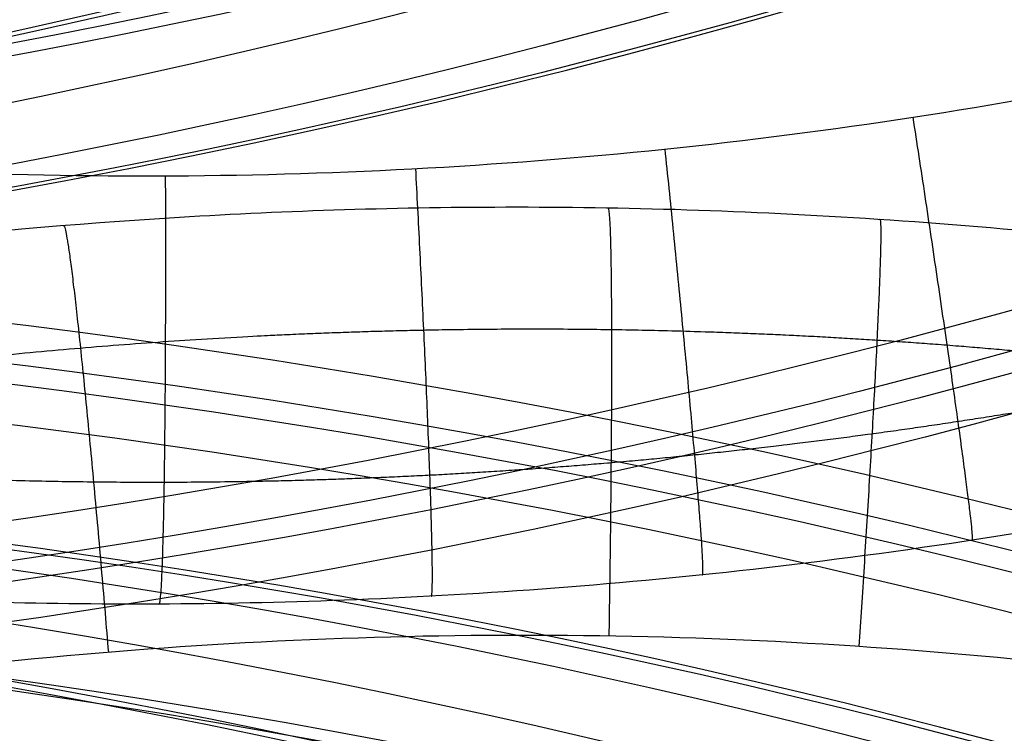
# Model space of a CAD drawing. Header units: millimetres. Extents: x -100 to 126, y -123 to 124.
# Tile 28 of 133: x -22.48 to -15.83, y -1.52 to 3.31. Entities that reach past the tile are written whole.
import ezdxf

# ---------------------------------------------------------------- set-up
doc = ezdxf.new("R2010")
doc.units = ezdxf.units.MM
doc.layers.add('Window garden_table', color=18, linetype='Continuous', true_color=0x000000)

msp = doc.modelspace()

# ---------------------------------------------------------------- linework, layer by layer
at = {"layer": 'Window garden_table', "extrusion": (0.09536166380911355, -0.1744338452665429, -0.9800402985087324)}
msp.add_circle((-1.574126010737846, -30.75175541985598, -191.3559656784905), 58.0726845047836, dxfattribs=at)
at = {"layer": 'Window garden_table', "extrusion": (0.09536166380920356, -0.1744338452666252, -0.9800402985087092)}
msp.add_circle((-1.574126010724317, -30.75175541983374, -193.8559656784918), 55.57268450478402, dxfattribs=at)
at = {"layer": 'Window garden_table', "extrusion": (0.09536166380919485, -0.1744338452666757, -0.980040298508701)}
msp.add_circle((-1.574126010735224, -30.75175541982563, -178.8287876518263), 56.11893305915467, dxfattribs=at)
at = {"layer": 'Window garden_table', "extrusion": (-0.09536166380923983, 0.1744338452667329, 0.9800402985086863)}
msp.add_circle((1.574126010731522, -30.75175541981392, 161.332072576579), 53.3216152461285, dxfattribs=at)
at = {"layer": 'Window garden_table', "extrusion": (0.09536166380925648, -0.1744338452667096, -0.9800402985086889)}
msp.add_circle((-1.574126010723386, -30.75175541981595, -163.8559656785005), 52.2464788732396, dxfattribs=at)
at = {"layer": 'Window garden_table', "extrusion": (0.09758912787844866, 0.1731975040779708, -0.9800402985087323)}
msp.add_circle((-0.5139650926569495, -28.34734351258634, -190.8682362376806), 58.0726845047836, dxfattribs=at)
at = {"layer": 'Window garden_table', "extrusion": (0.09758912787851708, 0.1731975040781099, -0.9800402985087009)}
msp.add_circle((-0.5139650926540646, -28.34734351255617, -178.341058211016), 56.11893305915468, dxfattribs=at)
at = {"layer": 'Window garden_table', "extrusion": (-0.09758912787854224, -0.1731975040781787, 0.9800402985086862)}
msp.add_circle((0.5139650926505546, -28.34734351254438, 160.8443431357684), 53.3216152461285, dxfattribs=at)
at = {"layer": 'Window garden_table', "extrusion": (0.09758912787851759, 0.1731975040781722, -0.9800402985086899)}
msp.add_circle((-0.5139650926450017, -28.34734351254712, -163.3682362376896), 52.24647887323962, dxfattribs=at)
at = {"layer": 'Window garden_table', "extrusion": (0.09758912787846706, 0.1731975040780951, -0.9800402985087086)}
msp.add_circle((-0.5139650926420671, -28.34734351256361, -193.3682362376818), 55.57268450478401, dxfattribs=at)
at = {"layer": 'Window garden_table', "extrusion": (0.1036622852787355, -0.1874754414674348, -0.9767840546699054)}
msp.add_arc((0.0089831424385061, -26.07164328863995, -165.4430030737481), 55.62077421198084, 91.742196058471, 88.66369701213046, dxfattribs=at)
at = {"layer": 'Window garden_table', "extrusion": (0.1036622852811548, -0.1874754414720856, -0.976784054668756)}
for centre, radius, end in [((0.0089831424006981, -26.0716432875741, -165.7884737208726), 55.27530356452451, 88.66369701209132), ((0.0089831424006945, -26.0716432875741, -165.0975324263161), 55.27530356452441, 88.6636970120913), ((0.0089831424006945, -26.0716432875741, -165.4430030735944), 54.92983291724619, 88.6636970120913)]:
    msp.add_arc(centre, radius, 91.7421960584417, end, dxfattribs=at)
at = {"layer": 'Window garden_table', "extrusion": (0.09536166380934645, -0.1744338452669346, -0.9800402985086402)}
msp.add_arc((-1.574126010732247, -30.75175541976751, -190.9647199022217), 58.04188007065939, 90.0000000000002, 270.0000000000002, dxfattribs=at)
at = {"layer": 'Window garden_table', "extrusion": (-0.09536166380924, 0.1744338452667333, 0.9800402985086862)}
msp.add_arc((1.574126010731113, -30.75175541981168, 191.7472114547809), 53.10348893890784, 269.9999999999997, 89.99999999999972, dxfattribs=at)
at = {"layer": 'Window garden_table', "extrusion": (0.0953616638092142, -0.1744338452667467, -0.9800402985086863)}
msp.add_arc((-1.574126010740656, -30.75175541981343, -166.6928554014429), 54.19598604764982, 90.00000000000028, 270.0000000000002, dxfattribs=at)
at = {"layer": 'Window garden_table', "extrusion": (0.09536166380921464, -0.1744338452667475, -0.9800402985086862)}
msp.add_arc((-1.574126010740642, -30.75175541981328, -165.2059169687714), 53.09254346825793, 89.99999999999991, 269.9999999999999, dxfattribs=at)
at = {"layer": 'Window garden_table', "extrusion": (-0.09536166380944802, 0.1744338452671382, 0.9800402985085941)}
msp.add_arc((1.574126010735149, -30.75175541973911, 161.0190759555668), 53.29697169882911, 269.9999999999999, 89.99999999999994, dxfattribs=at)
at = {"layer": 'Window garden_table', "extrusion": (-0.09536166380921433, 0.1744338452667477, 0.9800402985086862)}
msp.add_arc((1.574126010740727, -30.75175541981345, 162.774297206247), 52.70725160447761, 270.0000000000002, 90.0000000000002, dxfattribs=at)
at = {"layer": 'Window garden_table', "extrusion": (0.1027248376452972, 0.1879907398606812, -0.9767840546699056)}
msp.add_arc((-0.5323598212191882, -25.464587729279, -164.2860971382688), 55.62077421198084, 91.74219605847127, 88.66369701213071, dxfattribs=at)
at = {"layer": 'Window garden_table', "extrusion": (0.1027248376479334, 0.1879907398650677, -0.9767840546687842)}
for centre, radius, start, end in [((-0.5323598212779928, -25.46458772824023, -163.9406264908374), 55.27530356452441, 91.74219605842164, 88.66369701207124), ((-0.5323598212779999, -25.46458772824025, -164.6315677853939), 55.27530356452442, 91.74219605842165, 88.66369701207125), ((-0.5323598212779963, -25.46458772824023, -164.2860971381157), 54.92983291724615, 91.74219605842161, 88.66369701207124)]:
    msp.add_arc(centre, radius, start, end, dxfattribs=at)
at = {"layer": 'Window garden_table', "extrusion": (0.09758912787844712, 0.1731975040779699, -0.9800402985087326)}
msp.add_arc((-0.5139650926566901, -28.3473435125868, -190.4769904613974), 58.04188007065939, 270, 89.99999999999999, dxfattribs=at)
at = {"layer": 'Window garden_table', "extrusion": (0.09758912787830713, 0.1731975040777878, -0.9800402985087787)}
msp.add_arc((-0.5139650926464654, -28.34734351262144, -166.2051259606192), 54.19598604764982, 269.9999999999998, 89.99999999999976, dxfattribs=at)
at = {"layer": 'Window garden_table', "extrusion": (-0.09758912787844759, -0.17319750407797, 0.9800402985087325)}
msp.add_arc((0.5139650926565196, -28.34734351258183, 160.5313465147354), 53.29697169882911, 90.0000000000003, 270.0000000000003, dxfattribs=at)
at = {"layer": 'Window garden_table', "extrusion": (0.09758912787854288, 0.173197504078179, -0.9800402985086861)}
msp.add_arc((-0.5139650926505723, -28.34734351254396, -164.7181875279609), 53.09254346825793, 269.9999999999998, 89.99999999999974, dxfattribs=at)
at = {"layer": 'Window garden_table', "extrusion": (-0.09758912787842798, -0.1731975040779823, 0.9800402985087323)}
msp.add_arc((0.5139650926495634, -28.34734351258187, 162.2865677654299), 52.70725160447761, 90.00000000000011, 270.0000000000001, dxfattribs=at)
at = {"layer": 'Window garden_table', "extrusion": (-0.09758912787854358, -0.1731975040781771, 0.9800402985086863)}
msp.add_arc((0.5139650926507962, -28.34734351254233, 191.2594820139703), 53.10348893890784, 89.99999999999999, 270, dxfattribs=at)
at = {"layer": 'Window garden_table'}
for points in [[(-39.55866727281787, 69.07844957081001, 49.51840147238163), (-40.59708286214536, 68.51075562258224, 49.5184014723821), (-41.60748831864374, 67.89162768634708, 49.52091995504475), (-43.56234900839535, 66.55660489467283, 49.53096916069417), (-44.50695013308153, 65.84058718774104, 49.53850151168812), (-46.32123047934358, 64.3186135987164, 49.55850777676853), (-47.19102927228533, 63.51250751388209, 49.57098489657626), (-48.84744049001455, 61.81803237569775, 49.60076469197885), (-49.63414173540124, 60.92949086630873, 49.61807205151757), (-51.11687697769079, 59.07859512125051, 49.65735198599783), (-51.81296555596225, 58.11605201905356, 49.67933057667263), (-53.10784735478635, 56.12629996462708, 49.72774966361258), (-53.70665848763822, 55.09889216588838, 49.75419731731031), (-54.80127146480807, 52.9891695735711, 49.81130997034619), (-55.29705327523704, 51.90665279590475, 49.84198303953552), (-56.18086096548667, 49.69699294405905, 49.90726277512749), (-56.56882880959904, 48.56965181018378, 49.94187816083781), (-57.23327359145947, 46.28105098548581, 50.01472198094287), (-57.50965569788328, 45.11960423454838, 50.05295949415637), (-57.94824098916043, 42.7738283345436, 50.13269291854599), (-58.11031502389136, 41.58932999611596, 50.17419795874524), (-58.31866906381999, 39.20871392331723, 50.26008067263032), (-58.36478932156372, 38.01245131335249, 50.30446720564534), (-58.34071002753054, 35.61969288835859, 50.39569928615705), (-58.27032503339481, 34.4230823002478, 50.44255310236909), (-58.01380558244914, 32.04103243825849, 50.53828178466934), (-57.82746596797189, 30.85551340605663, 50.58716401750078), (-57.34070090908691, 28.50696429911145, 50.68649096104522), (-57.04005750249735, 27.34389330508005, 50.73694184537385), (-56.32742934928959, 25.0513663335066, 50.83893085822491), (-55.91522148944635, 23.92191081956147, 50.89047370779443), (-54.98326787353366, 21.70744588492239, 50.99415888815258), (-54.46330201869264, 20.62247940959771, 51.04630427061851), (-53.32066359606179, 18.50742734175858, 51.15069852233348), (-52.69778235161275, 17.47742670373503, 51.2029486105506), (-51.35513174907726, 15.48224635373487, 51.3070524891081), (-50.63517348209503, 14.51719148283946, 51.3589055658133), (-49.10512564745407, 12.66125307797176, 51.46171640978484), (-48.29487489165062, 11.77053047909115, 51.51267150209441), (-46.59187927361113, 10.07192679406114, 51.61319279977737), (-45.69900815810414, 9.264237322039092, 51.66275441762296), (-43.83922319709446, 7.739604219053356, 51.76000535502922), (-42.87222416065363, 7.022875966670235, 51.80768830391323), (-40.87337462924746, 5.687223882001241, 51.90071343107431), (-39.84148471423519, 5.068530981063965, 51.94604766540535), (-37.72270252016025, 3.93508898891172, 52.03392660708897), (-36.63581958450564, 3.420577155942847, 52.07646208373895), (-34.41746875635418, 2.500651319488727, 52.15831920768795), (-33.28606000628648, 2.095471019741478, 52.19763069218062), (-30.98954673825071, 1.398318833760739, 52.27264463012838), (-29.82455007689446, 1.10656698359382, 52.3083363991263), (-27.47211893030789, 0.6392898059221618, 52.3757492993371), (-26.28483774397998, 0.4639609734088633, 52.40745967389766), (-23.89935539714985, 0.2314164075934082, 52.46658604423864), (-22.70134756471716, 0.1743644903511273, 52.49399167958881), (-20.90536399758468, 0.1779157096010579, 52.53165805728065), (-20.30668025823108, 0.1939707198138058, 52.54364329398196), (-19.11098851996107, 0.2557698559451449, 52.56643816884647), (-18.51401016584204, 0.3015266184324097, 52.57724669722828), (-17.32319059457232, 0.4226334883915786, 52.59766015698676), (-16.72938034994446, 0.4979932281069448, 52.60726406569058), (-15.54635235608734, 0.678136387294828, 52.62524333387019), (-14.95716658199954, 0.7829263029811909, 52.63361776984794), (-13.7848330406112, 1.021686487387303, 52.64911627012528), (-13.2017179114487, 1.155660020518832, 52.65623952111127), (-12.04295751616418, 1.452470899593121, 52.66921703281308), (-11.46734520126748, 1.61530822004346, 52.67507060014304), (-10.32500484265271, 1.969457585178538, 52.68549339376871), (-9.758309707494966, 2.160766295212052, 52.69006205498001), (-8.635196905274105, 2.571397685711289, 52.69790300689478), (-8.07881174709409, 2.7907137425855, 52.70117486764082), (-6.97768716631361, 3.256828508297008, 52.70641355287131), (-6.432979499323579, 3.503617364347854, 52.70838008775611), (-5.356549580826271, 4.024077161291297, 52.71100285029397), (-4.824857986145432, 4.297735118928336, 52.71165893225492), (-3.775767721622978, 4.87126483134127, 52.71165893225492), (-3.258398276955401, 5.171120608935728, 52.71100285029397), (-2.23922415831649, 5.796311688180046, 52.70838008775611), (-1.737446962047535, 6.121628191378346, 52.70641355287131), (-0.7506901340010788, 6.796942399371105, 52.70117486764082), (-0.2657359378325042, 7.14691869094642, 52.69790300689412), (0.6861844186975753, 7.870692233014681, 52.69006205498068), (1.153127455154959, 8.244465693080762, 52.68549339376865), (2.067880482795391, 9.014913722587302, 52.67507060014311), (2.515669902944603, 9.411562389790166, 52.66921703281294), (3.391019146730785, 10.22678386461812, 52.65623952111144), (3.818561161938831, 10.64532894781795, 52.64911627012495), (4.652370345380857, 11.503311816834, 52.63361776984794), (5.05862264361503, 11.94272036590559, 52.62524333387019), (5.848861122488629, 12.84134706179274, 52.60726406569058), (6.232835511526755, 13.30053478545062, 52.59766015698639), (6.977583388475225, 14.23758799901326, 52.57724669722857), (7.338348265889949, 14.71542221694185, 52.56643816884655), (8.035801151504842, 15.6885909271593, 52.54364329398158), (8.372483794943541, 16.18389364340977, 52.53165805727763), (9.344939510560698, 17.69382723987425, 52.49399167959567), (9.943594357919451, 18.7331010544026, 52.46658604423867), (11.03551534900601, 20.86671572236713, 52.40745967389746), (11.52881503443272, 21.96080540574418, 52.37574929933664), (12.40529828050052, 24.19330565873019, 52.30833639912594), (12.78856449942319, 25.33148111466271, 52.27264463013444), (13.44135574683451, 27.640995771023, 52.19763069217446), (13.71100777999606, 28.81212540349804, 52.15831920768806), (14.13407737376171, 31.17609580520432, 52.07646208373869), (14.28765974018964, 32.36876063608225, 52.0339266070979), (14.47724559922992, 34.76416998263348, 51.94604766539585), (14.51344377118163, 35.96677856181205, 51.90071343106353), (14.4680708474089, 38.37038153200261, 51.80768830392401), (14.38671542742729, 39.57128445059, 51.76000535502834), (14.10719254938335, 41.95983488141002, 51.6627544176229), (13.90925238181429, 43.14743784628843, 51.61319279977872), (13.39864748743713, 45.49791252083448, 51.5126715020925), (13.08621221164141, 46.6607870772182, 51.46171640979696), (12.34980701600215, 48.95060390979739, 51.35890556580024), (11.92605957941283, 50.07759500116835, 51.30705248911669), (10.97128472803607, 52.28482409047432, 51.20294861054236), (10.44046437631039, 53.36515372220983, 51.15069852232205), (9.276816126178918, 55.46871987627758, 51.04630427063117), (8.644172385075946, 56.49208620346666, 50.99415888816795), (7.283111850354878, 58.47196163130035, 50.89047370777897), (6.554850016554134, 59.4286328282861, 50.83893085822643), (5.009686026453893, 61.26601875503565, 50.73694184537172), (4.192904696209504, 62.14692105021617, 50.68649096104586), (2.478661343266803, 63.82441705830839, 50.58716401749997), (1.581282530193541, 64.62121633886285, 50.53828178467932), (-0.2854474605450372, 66.12297627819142, 50.44255310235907), (-1.254755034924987, 66.82815269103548, 50.39569928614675), (-3.255969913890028, 68.1400260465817, 50.3044672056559), (-4.287873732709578, 68.74694104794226, 50.26008067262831), (-6.404334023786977, 69.85659871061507, 50.17419795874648), (-7.488926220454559, 70.35955404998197, 50.13269291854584), (-9.700336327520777, 71.2565975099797, 50.05295949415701), (-10.82722694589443, 71.65088567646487, 50.01472198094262), (-13.1124255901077, 72.32693875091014, 49.9418781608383), (-14.27083989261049, 72.60888446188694, 49.90726277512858), (-16.60799780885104, 73.0576667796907, 49.8419830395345), (-17.78687682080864, 73.22465915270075, 49.81130997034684), (-20.15370005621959, 73.44204074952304, 49.75419731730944), (-21.34180349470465, 73.49255586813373, 49.72774966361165), (-23.71574057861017, 73.47659238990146, 49.67933057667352), (-24.90175128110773, 73.41020605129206, 49.65735198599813), (-27.26020247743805, 73.16115422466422, 49.61807205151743), (-28.43283142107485, 72.97854473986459, 49.60076469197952), (-30.75335823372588, 72.4988579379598, 49.57098489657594), (-31.90144922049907, 72.20179894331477, 49.55850777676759), (-34.16198230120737, 71.49610285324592, 49.53850151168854), (-35.27461537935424, 71.08744618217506, 49.53096916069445), (-37.45365898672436, 70.1624947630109, 49.5209199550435), (-38.52025168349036, 69.64614351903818, 49.5184014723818), (-39.55866727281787, 69.07844957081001, 49.51840147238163)], [(-37.4170948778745, -67.45344788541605, 49.51840147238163), (-36.38603930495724, -68.03440206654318, 49.5184014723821), (-35.32615100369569, -68.56437883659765, 49.52091995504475), (-33.1591391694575, -69.51717780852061, 49.53096916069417), (-32.05183420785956, -69.94005883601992, 49.53850151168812), (-29.8005299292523, -70.67466473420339, 49.55850777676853), (-28.65633989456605, -70.98641162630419, 49.57098489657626), (-26.34215059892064, -71.49579558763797, 49.60076469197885), (-25.17195800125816, -71.69341681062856, 49.61807205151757), (-22.81689194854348, -71.97267071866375, 49.65735198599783), (-21.63182934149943, -72.05424981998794, 49.67933057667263), (-19.25829174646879, -72.10063296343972, 49.72774966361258), (-18.06963853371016, -72.06534702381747, 49.75419731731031), (-15.70022398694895, -71.87831309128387, 49.81130997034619), (-14.51930183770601, -71.72644125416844, 49.84198303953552), (-12.17658487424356, -71.30764545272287, 49.90726277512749), (-11.01465267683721, -71.04056747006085, 49.94187816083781), (-8.72097834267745, -70.39385373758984, 50.01472198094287), (-7.589127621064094, -70.01403856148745, 50.05295949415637), (-5.36640386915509, -69.14540702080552, 50.13269291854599), (-4.275455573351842, -68.65639155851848, 50.17419795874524), (-2.144949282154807, -67.57394653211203, 50.26008067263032), (-1.1053528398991, -66.9803047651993, 50.30446720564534), (0.912508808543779, -65.69418382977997, 50.39569928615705), (1.890773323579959, -65.00148657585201, 50.44255310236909), (3.776594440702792, -63.52377128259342, 50.53828178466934), (4.684110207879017, -62.73853694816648, 50.58716401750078), (6.419709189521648, -61.08314596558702, 50.68649096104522), (7.247711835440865, -60.21278270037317, 50.73694184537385), (8.816294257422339, -58.39534824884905, 50.83893085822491), (9.556755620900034, -57.44808796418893, 50.89047370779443), (10.94307564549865, -55.48581650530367, 50.99415888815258), (11.58878143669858, -54.47064126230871, 51.04630427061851), (12.7792904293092, -52.38215948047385, 51.15069852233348), (13.32391115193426, -51.30872078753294, 51.2029486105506), (14.30689229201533, -49.11390796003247, 51.3070524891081), (14.74504683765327, -47.99243954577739, 51.3589055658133), (15.51073457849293, -45.71224744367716, 51.46171640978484), (15.83804593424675, -44.5534720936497, 51.51267150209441), (16.37872921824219, -42.20973359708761, 51.61319279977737), (16.5918717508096, -41.02476466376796, 51.66275441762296), (16.90197991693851, -38.63999232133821, 51.76000535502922), (16.99871770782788, -37.44023054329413, 51.80768830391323), (17.07488803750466, -35.03740636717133, 51.90071343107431), (17.05410374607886, -33.83443267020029, 51.94604766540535), (16.89522958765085, -31.43679054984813, 52.03392660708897), (16.75694331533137, -30.24225555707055, 52.07646208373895), (16.36420171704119, -27.87305780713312, 52.15831920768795), (16.10957934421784, -26.69856886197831, 52.19763069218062), (15.48643712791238, -24.3808786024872, 52.27264463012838), (15.11778760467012, -23.23788521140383, 52.3083363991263), (14.26998485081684, -20.99433651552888, 52.3757492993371), (13.79074595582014, -19.89401524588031, 52.40745967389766), (12.72625597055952, -17.7465832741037, 52.46658604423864), (12.14096812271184, -16.69972329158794, 52.49399167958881), (11.18794140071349, -15.17745207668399, 52.53165805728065), (10.85763349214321, -14.67787558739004, 52.54364329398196), (10.17270861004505, -13.69584922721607, 52.56643816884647), (9.818096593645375, -13.21343119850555, 52.57724669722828), (9.085417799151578, -12.26691130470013, 52.59766015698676), (8.707359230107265, -11.80284081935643, 52.60726406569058), (7.928701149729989, -10.89416134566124, 52.62524333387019), (7.528113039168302, -10.4495829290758, 52.63361776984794), (6.705366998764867, -9.580985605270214, 52.64911627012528), (6.283223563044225, -9.156996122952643, 52.65623952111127), (5.418392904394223, -8.330624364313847, 52.66921703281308), (4.975723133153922, -7.928270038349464, 52.67507060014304), (4.070918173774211, -7.146163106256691, 52.68549339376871), (3.608803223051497, -6.766436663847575, 52.69006205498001), (2.666235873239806, -6.030524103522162, 52.69790300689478), (2.185806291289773, -5.674362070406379, 52.70117486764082), (1.207784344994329, -4.986458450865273, 52.70641355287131), (0.710217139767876, -4.654738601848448, 52.70838008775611), (-0.3008617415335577, -4.016538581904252, 52.71100285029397), (-0.8143461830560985, -3.710077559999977, 52.71165893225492), (-1.856000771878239, -3.123151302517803, 52.71165893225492), (-2.384141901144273, -2.842702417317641, 52.71100285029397), (-3.453813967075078, -2.308491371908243, 52.70838008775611), (-3.995314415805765, -2.054742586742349, 52.70641355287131), (-5.090375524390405, -1.574555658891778, 52.70117486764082), (-5.643904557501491, -1.348127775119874, 52.69790300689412), (-6.761663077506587, -0.9231378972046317, 52.69006205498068), (-7.325860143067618, -0.7245829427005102, 52.68549339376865), (-8.463568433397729, -0.3558240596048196, 52.67507060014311), (-9.037046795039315, -0.1856238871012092, 52.66921703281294), (-10.19190854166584, 0.1260116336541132, 52.65623952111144), (-10.77325897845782, 0.267446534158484, 52.64911627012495), (-11.94243665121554, 0.5212100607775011, 52.63361776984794), (-12.53023120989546, 0.6335415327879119, 52.62524333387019), (-13.71085360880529, 0.8288298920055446, 52.60726406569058), (-14.30364939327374, 0.9117928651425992, 52.59766015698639), (-15.49281925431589, 1.048149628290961, 52.57724669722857), (-16.08916223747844, 1.101552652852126, 52.56643816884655), (-17.28396386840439, 1.178668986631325, 52.54364329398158), (-17.8823927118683, 1.202394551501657, 52.53165805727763), (-19.67818330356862, 1.228960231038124, 52.49399167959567), (-20.87682386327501, 1.187264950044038, 52.46658604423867), (-23.26509029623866, 0.985308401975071, 52.40745967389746), (-24.45452075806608, 0.8252084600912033, 52.37574929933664), (-26.81274670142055, 0.3881150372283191, 52.30833639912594), (-27.98138637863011, 0.1113160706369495, 52.27264463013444), (-30.28664478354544, -0.5563500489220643, 52.19763069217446), (-31.42315284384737, -0.946998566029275, 52.15831920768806), (-33.65310997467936, -1.838421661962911, 52.07646208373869), (-34.74649691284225, -2.338963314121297, 52.0339266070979), (-36.87962970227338, -3.445160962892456, 51.94604766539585), (-37.91936317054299, -4.05057984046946, 51.90071343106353), (-39.93516437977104, -5.360507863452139, 51.80768830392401), (-40.91126857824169, -6.064785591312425, 51.76000535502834), (-42.79043834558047, -7.565461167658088, 51.6627544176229), (-43.69358633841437, -8.361642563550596, 51.61319279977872), (-45.41820899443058, -10.03828362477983, 51.5126715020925), (-46.23980744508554, -10.91855007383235, 51.46171640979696), (-47.79351269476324, -12.75472918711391, 51.35890556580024), (-48.52577860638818, -13.7104788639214, 51.30705248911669), (-49.89388633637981, -15.68828990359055, 51.20294861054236), (-50.5299154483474, -16.71022401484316, 51.15069852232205), (-51.69956352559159, -18.81045999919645, 51.04630427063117), (-52.23339006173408, -19.88867425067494, 50.99415888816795), (-53.19364456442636, -22.09101477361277, 50.89047370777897), (-53.62029206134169, -23.21509528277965, 50.83893085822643), (-54.36223944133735, -25.49830199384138, 50.73694184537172), (-54.67776241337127, -26.65742487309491, 50.68649096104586), (-55.19458314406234, -28.99954345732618, 50.58716401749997), (-55.39609937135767, -30.18257728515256, 50.53828178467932), (-55.68312269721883, -32.56114437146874, 50.44255310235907), (-55.76883595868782, -33.75675475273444, 50.39569928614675), (-55.82357543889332, -36.14900814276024, 50.3044672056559), (-55.79278855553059, -37.34576353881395, 50.26008067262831), (-55.61495818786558, -39.72885410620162, 50.17419795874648), (-55.4680762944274, -40.91533209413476, 50.13269291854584), (-55.05958711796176, -43.26653566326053, 50.05295949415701), (-54.79811114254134, -44.43142876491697, 50.01472198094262), (-54.16304834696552, -46.72835624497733, 49.9418781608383), (-53.78955874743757, -47.86057645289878, 49.90726277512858), (-52.9341394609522, -50.08138048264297, 49.8419830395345), (-52.45227034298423, -51.17016160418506, 49.81130997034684), (-51.38478242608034, -53.29373795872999, 49.75419731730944), (-50.79918624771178, -54.32873490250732, 49.72774966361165), (-49.52990858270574, -56.33491692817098, 49.67933057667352), (-48.84621173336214, -57.30630106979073, 49.65735198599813), (-47.38731666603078, -59.17604544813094, 49.61807205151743), (-46.61206629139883, -60.07459523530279, 49.60076469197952), (-44.97750504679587, -61.79015743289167, 49.57098489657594), (-44.11810757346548, -62.60734342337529, 49.55850777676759), (-42.32347963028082, -64.15244126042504, 49.53850151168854), (-41.38813152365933, -64.88050482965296, 49.53096916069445), (-39.45053908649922, -66.24046869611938, 49.5209199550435), (-38.44815045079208, -66.8724937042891, 49.5184014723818), (-37.4170948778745, -67.45344788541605, 49.51840147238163)]]:
    msp.add_rational_spline(points, [0.905089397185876, 0.9050893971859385, 0.9050521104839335, 0.904903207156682, 0.904791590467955, 0.9044947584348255, 0.904309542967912, 0.9038667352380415, 0.903609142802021, 0.9030232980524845, 0.9026950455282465, 0.901970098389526, 0.9015734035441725, 0.9007142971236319, 0.9002518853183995, 0.8992645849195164, 0.8987396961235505, 0.8976312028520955, 0.8970475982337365, 0.8958259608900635, 0.8951879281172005, 0.8938622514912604, 0.893174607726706, 0.8917550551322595, 0.89102314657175, 0.889520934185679, 0.8887506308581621, 0.887178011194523, 0.8863756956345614, 0.884745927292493, 0.883918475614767, 0.8822457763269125, 0.8814005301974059, 0.879700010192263, 0.8788447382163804, 0.877132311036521, 0.8762751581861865, 0.8745674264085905, 0.8737168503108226, 0.8720309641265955, 0.871195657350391, 0.869549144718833, 0.8687379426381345, 0.867148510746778, 0.866370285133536, 0.8648555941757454, 0.8641191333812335, 0.862696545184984, 0.8620104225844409, 0.8606967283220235, 0.8600691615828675, 0.8588802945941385, 0.8583189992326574, 0.8572697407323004, 0.8567817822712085, 0.8561095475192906, 0.855895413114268, 0.8554877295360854, 0.8552941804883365, 0.854928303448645, 0.854755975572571, 0.854433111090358, 0.854282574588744, 0.8540037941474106, 0.853875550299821, 0.8536417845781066, 0.8535362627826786, 0.8533482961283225, 0.8532658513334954, 0.853124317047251, 0.8530652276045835, 0.852970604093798, 0.8529350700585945, 0.8528876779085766, 0.8528758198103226, 0.8528758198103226, 0.8528876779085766, 0.8529350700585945, 0.852970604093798, 0.8530652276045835, 0.853124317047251, 0.8532658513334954, 0.853348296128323, 0.8535362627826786, 0.8536417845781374, 0.85387555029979, 0.8540037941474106, 0.854282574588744, 0.854433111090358, 0.854755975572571, 0.85492830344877, 0.8552941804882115, 0.8554877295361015, 0.8558954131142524, 0.856109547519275, 0.85678178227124, 0.8572697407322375, 0.8583189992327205, 0.8588802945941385, 0.8600691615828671, 0.8606967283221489, 0.8620104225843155, 0.8626965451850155, 0.8641191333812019, 0.8648555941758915, 0.8663702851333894, 0.8671485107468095, 0.8687379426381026, 0.8695491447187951, 0.8711956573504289, 0.872030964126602, 0.8737168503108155, 0.8745674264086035, 0.8762751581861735, 0.8771323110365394, 0.878844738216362, 0.8797000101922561, 0.8814005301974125, 0.882245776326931, 0.883918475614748, 0.8847459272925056, 0.886375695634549, 0.8871780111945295, 0.888750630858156, 0.889520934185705, 0.891023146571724, 0.8917550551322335, 0.893174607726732, 0.893862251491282, 0.8951879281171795, 0.89582596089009, 0.8970475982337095, 0.8976312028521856, 0.8987396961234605, 0.8992645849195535, 0.900251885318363, 0.900714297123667, 0.9015734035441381, 0.9019700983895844, 0.902695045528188, 0.903023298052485, 0.9036091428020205, 0.9038667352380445, 0.904309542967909, 0.904494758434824, 0.904791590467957, 0.9049032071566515, 0.905052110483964, 0.9050893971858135, 0.905089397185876], degree=3, knots=[0, 0, 0, 0, 0.098174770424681, 0.098174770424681, 0.196349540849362, 0.196349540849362, 0.294524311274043, 0.294524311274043, 0.392699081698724, 0.392699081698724, 0.490873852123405, 0.490873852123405, 0.589048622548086, 0.589048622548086, 0.687223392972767, 0.687223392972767, 0.785398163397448, 0.785398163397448, 0.883572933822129, 0.883572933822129, 0.98174770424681, 0.98174770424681, 1.07992247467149, 1.07992247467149, 1.17809724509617, 1.17809724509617, 1.27627201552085, 1.27627201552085, 1.37444678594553, 1.37444678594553, 1.47262155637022, 1.47262155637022, 1.5707963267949, 1.5707963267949, 1.66897109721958, 1.66897109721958, 1.76714586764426, 1.76714586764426, 1.86532063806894, 1.86532063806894, 1.96349540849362, 1.96349540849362, 2.0616701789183, 2.0616701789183, 2.15984494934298, 2.15984494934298, 2.25801971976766, 2.25801971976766, 2.35619449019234, 2.35619449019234, 2.45436926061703, 2.45436926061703, 2.55254403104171, 2.55254403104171, 2.65071880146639, 2.65071880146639, 2.69980618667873, 2.69980618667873, 2.74889357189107, 2.74889357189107, 2.79798095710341, 2.79798095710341, 2.84706834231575, 2.84706834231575, 2.89615572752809, 2.89615572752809, 2.94524311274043, 2.94524311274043, 2.99433049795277, 2.99433049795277, 3.04341788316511, 3.04341788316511, 3.09250526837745, 3.09250526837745, 3.14159265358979, 3.14159265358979, 3.19068003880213, 3.19068003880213, 3.23976742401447, 3.23976742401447, 3.28885480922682, 3.28885480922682, 3.33794219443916, 3.33794219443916, 3.3870295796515, 3.3870295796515, 3.43611696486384, 3.43611696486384, 3.48520435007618, 3.48520435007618, 3.53429173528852, 3.53429173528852, 3.58337912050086, 3.58337912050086, 3.6324665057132, 3.6324665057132, 3.73064127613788, 3.73064127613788, 3.82881604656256, 3.82881604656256, 3.92699081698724, 3.92699081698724, 4.02516558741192, 4.02516558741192, 4.1233403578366, 4.1233403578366, 4.22151512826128, 4.22151512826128, 4.31968989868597, 4.31968989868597, 4.41786466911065, 4.41786466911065, 4.51603943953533, 4.51603943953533, 4.61421420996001, 4.61421420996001, 4.71238898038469, 4.71238898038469, 4.81056375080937, 4.81056375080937, 4.90873852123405, 4.90873852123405, 5.00691329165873, 5.00691329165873, 5.10508806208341, 5.10508806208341, 5.2032628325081, 5.2032628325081, 5.30143760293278, 5.30143760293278, 5.39961237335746, 5.39961237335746, 5.49778714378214, 5.49778714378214, 5.59596191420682, 5.59596191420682, 5.6941366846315, 5.6941366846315, 5.79231145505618, 5.79231145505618, 5.89048622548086, 5.89048622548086, 5.98866099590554, 5.98866099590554, 6.08683576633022, 6.08683576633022, 6.18501053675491, 6.18501053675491, 6.28318530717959, 6.28318530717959, 6.28318530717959, 6.28318530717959], dxfattribs=at)
for points, knots in [([(-3.924250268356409, 3.889068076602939, 54.87300912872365), (-4.425705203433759, 3.614990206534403, 54.87300619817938), (-4.91325308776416, 3.363187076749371, 54.87231602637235), (-5.901265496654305, 2.879770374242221, 54.86973010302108), (-6.390825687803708, 2.6541392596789, 54.86778908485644), (-7.798732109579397, 2.039297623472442, 54.8606716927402), (-8.662335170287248, 1.707612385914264, 54.85422642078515), (-10.26063366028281, 1.149084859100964, 54.83970064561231), (-10.99703737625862, 0.921833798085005, 54.83165495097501), (-12.3757553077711, 0.5355575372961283, 54.81477390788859), (-13.02134133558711, 0.375929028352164, 54.80588503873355), (-14.85318597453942, -0.0318006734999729, 54.77862403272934), (-15.94516111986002, -0.2125398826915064, 54.7594966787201), (-17.97510415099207, -0.4735394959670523, 54.7205132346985), (-18.9106844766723, -0.5522016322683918, 54.70063695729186), (-20.67793119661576, -0.6428628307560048, 54.66043814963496), (-21.50794346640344, -0.6542932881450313, 54.64013291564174), (-23.09055085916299, -0.6288343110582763, 54.59924801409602), (-23.8427906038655, -0.5917469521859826, 54.57867594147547), (-26.00822556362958, -0.4248052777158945, 54.51670748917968), (-27.33169734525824, -0.2401504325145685, 54.47502115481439), (-29.8177771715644, 0.2257455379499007, 54.39140991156), (-30.98012736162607, 0.5080369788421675, 54.34932427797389), (-33.18123364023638, 1.144517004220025, 54.26504800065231), (-34.22016308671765, 1.499094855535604, 54.22277545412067), (-36.19888323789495, 2.265215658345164, 54.13822145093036), (-37.1391713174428, 2.677137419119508, 54.09582698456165), (-38.93641999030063, 3.548230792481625, 54.01105470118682), (-39.79367193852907, 4.00761836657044, 53.96862737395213), (-42.2553681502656, 5.445715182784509, 53.84139507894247), (-43.75347190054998, 6.484967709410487, 53.75651975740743), (-46.51901111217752, 8.692468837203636, 53.58680388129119), (-47.78641890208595, 9.861534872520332, 53.50181012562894), (-50.11791698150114, 12.31094233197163, 53.33219194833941), (-51.18244282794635, 13.59211791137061, 53.24738242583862), (-53.12321881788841, 16.2578709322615, 53.07783174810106), (-53.9993220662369, 17.64239895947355, 52.99311628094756), (-55.56709451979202, 20.5109243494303, 52.82387367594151), (-56.2588232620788, 21.99489286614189, 52.73934664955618), (-57.45348132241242, 25.06433381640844, 52.57049553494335), (-57.95645737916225, 26.64966917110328, 52.48619353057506), (-58.7588438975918, 29.92921505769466, 52.3178505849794), (-59.05852921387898, 31.62425350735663, 52.23363850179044), (-59.42440069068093, 35.13630611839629, 52.0657741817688), (-59.49124008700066, 36.95370236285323, 51.9819818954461), (-59.3755584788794, 39.79226661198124, 51.8566536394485), (-59.30077740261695, 40.75728503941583, 51.81493914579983), (-59.06738105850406, 42.73056611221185, 51.73166259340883), (-58.9087805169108, 43.73917703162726, 51.69005082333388), (-58.49135583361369, 45.80715173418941, 51.60711862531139), (-58.23256138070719, 46.86709528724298, 51.56569137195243), (-57.58917075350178, 49.05067612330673, 51.48315052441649), (-57.20482735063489, 50.1745539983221, 51.44196735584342), (-56.26751435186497, 52.50718033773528, 51.36004600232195), (-55.71527942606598, 53.71607462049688, 51.31919226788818), (-54.69940629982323, 55.62157319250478, 51.25844655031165), (-54.32912968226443, 56.27231215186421, 51.23827661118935), (-53.5064799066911, 57.61322209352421, 51.19818645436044), (-53.05440065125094, 58.30329932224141, 51.17826810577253), (-52.03672583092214, 59.73724578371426, 51.13879663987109), (-51.47237105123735, 60.48021560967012, 51.11926906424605), (-50.17215238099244, 62.04489234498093, 51.08088372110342), (-49.43898591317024, 62.86547368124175, 51.0620046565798), (-48.11829531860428, 64.18978240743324, 51.03496767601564), (-47.63916010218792, 64.64838526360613, 51.02611539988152), (-46.57461597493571, 65.6062617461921, 51.00924539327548), (-45.98660286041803, 66.10830089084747, 51.00113827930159), (-44.64836145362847, 67.16725280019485, 50.98640541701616), (-43.89528018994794, 67.7270462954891, 50.97975164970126), (-42.58268269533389, 68.6106259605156, 50.97229972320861), (-42.11405971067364, 68.91229148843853, 50.97024703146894), (-41.13177410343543, 69.5112825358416, 50.96747988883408), (-40.63637474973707, 69.7982102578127, 50.96674743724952), (-40.10959502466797, 70.0861967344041, 50.9667474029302)], [0.1187110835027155, 0.1187110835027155, 0.1187110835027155, 0.1187110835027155, 0.1191747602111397, 0.1191747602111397, 0.1196384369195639, 0.1196384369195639, 0.1205657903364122, 0.1205657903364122, 0.1214931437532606, 0.1214931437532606, 0.1224204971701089, 0.1224204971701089, 0.1242752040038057, 0.1242752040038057, 0.1261299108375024, 0.1261299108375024, 0.1279846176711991, 0.1279846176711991, 0.1298393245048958, 0.1298393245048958, 0.1335487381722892, 0.1335487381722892, 0.1372617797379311, 0.1372617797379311, 0.1409748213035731, 0.1409748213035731, 0.144687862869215, 0.144687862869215, 0.148400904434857, 0.148400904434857, 0.1558162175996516, 0.1558162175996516, 0.1632315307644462, 0.1632315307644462, 0.1706488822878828, 0.1706488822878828, 0.1780662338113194, 0.1780662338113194, 0.1854811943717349, 0.1854811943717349, 0.1928961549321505, 0.1928961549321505, 0.2003139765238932, 0.2003139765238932, 0.2077317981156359, 0.2077317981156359, 0.2114404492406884, 0.2114404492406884, 0.2151491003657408, 0.2151491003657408, 0.2188577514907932, 0.2188577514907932, 0.2225664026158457, 0.2225664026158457, 0.226280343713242, 0.226280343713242, 0.2281373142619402, 0.2281373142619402, 0.2299942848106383, 0.2299942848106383, 0.2318512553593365, 0.2318512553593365, 0.2337082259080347, 0.2337082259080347, 0.2346367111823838, 0.2346367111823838, 0.2355651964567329, 0.2355651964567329, 0.2364936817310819, 0.2364936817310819, 0.2369579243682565, 0.2369579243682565, 0.237422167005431, 0.237422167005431, 0.237422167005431, 0.237422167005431]), ([(-37.98089123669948, -68.45405240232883, 50.9667474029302), (-38.50410305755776, -68.15924568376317, 50.96674736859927), (-38.99596129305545, -67.86588391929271, 50.96748007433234), (-39.97092436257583, -67.2540581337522, 50.97024999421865), (-40.42542734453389, -66.95318435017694, 50.97227650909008), (-41.71717784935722, -66.06014363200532, 50.97959773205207), (-42.46583775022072, -65.48970252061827, 50.98625438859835), (-43.79581315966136, -64.41030007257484, 51.00097053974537), (-44.37839823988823, -63.9001373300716, 51.00910590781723), (-45.43086634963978, -62.92911091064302, 51.02595371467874), (-45.90426097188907, -62.4645539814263, 51.03479265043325), (-47.20816381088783, -61.12406803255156, 51.06179621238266), (-47.93124155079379, -60.29416094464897, 51.08066950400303), (-49.21070751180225, -58.7148767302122, 51.11897762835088), (-49.76583811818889, -57.9649229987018, 51.13848828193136), (-50.76533239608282, -56.51888241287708, 51.17790890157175), (-51.20882316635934, -55.82323755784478, 51.19781511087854), (-52.01451120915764, -54.47267947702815, 51.23786406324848), (-52.37655809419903, -53.81765039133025, 51.25801186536), (-53.36838216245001, -51.90045674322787, 51.31869543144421), (-53.905436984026, -50.68527069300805, 51.35951287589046), (-54.81409946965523, -48.34073478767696, 51.44139809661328), (-55.18476286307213, -47.21134851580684, 51.48261381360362), (-55.80136718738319, -45.01861035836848, 51.56513962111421), (-56.04716661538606, -43.95461652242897, 51.60657935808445), (-56.43909260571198, -41.87982248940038, 51.68958828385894), (-56.58512987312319, -40.86875210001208, 51.73120484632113), (-56.79389959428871, -38.8914787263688, 51.81451775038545), (-56.85659012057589, -37.92500991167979, 51.85625327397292), (-56.9366248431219, -35.08252474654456, 51.98169530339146), (-56.84666503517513, -33.26430913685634, 52.06554195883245), (-56.43565586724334, -29.75347715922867, 52.23359053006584), (-56.11405266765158, -28.06123195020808, 52.31777795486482), (-55.26920063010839, -24.79096015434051, 52.48625897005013), (-54.74612520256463, -23.21290948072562, 52.5705385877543), (-53.51283838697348, -20.16052657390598, 52.73930315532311), (-52.80253819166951, -18.68622631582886, 52.82378998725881), (-51.19873452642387, -15.83867024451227, 52.99298836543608), (-50.30508534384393, -14.46547892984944, 53.07770194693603), (-48.33060960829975, -11.82483842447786, 53.24723912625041), (-47.24982253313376, -10.55728555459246, 53.33207502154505), (-44.88506313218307, -8.13551270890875, 53.50192019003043), (-43.60097574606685, -6.981275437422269, 53.58694471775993), (-40.80227367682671, -4.806121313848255, 53.75694100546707), (-39.28815139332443, -3.784819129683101, 53.84193063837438), (-36.80594924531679, -2.378437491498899, 53.96923268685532), (-35.94414941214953, -1.931111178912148, 54.01158876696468), (-34.13857314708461, -1.085003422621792, 54.09622143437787), (-33.19476100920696, -0.6861233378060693, 54.13851178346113), (-31.20990352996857, 0.0529545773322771, 54.22290191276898), (-30.16829892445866, 0.3935185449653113, 54.26511141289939), (-27.96395921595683, 1.000501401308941, 54.34917609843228), (-26.80101282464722, 1.267370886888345, 54.39116314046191), (-24.31044630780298, 1.70175563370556, 54.47480768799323), (-22.98337913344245, 1.869845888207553, 54.51651966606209), (-20.81459124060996, 2.009426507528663, 54.57854084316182), (-20.06142384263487, 2.036984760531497, 54.59913196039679), (-18.47754511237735, 2.042327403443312, 54.64005102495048), (-17.64713247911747, 2.020314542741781, 54.66037389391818), (-15.87987165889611, 1.907025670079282, 54.70060957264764), (-14.94435431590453, 1.81628816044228, 54.72049847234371), (-12.91761387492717, 1.529263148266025, 54.75949239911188), (-11.82785869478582, 1.334626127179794, 54.77862507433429), (-9.996289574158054, 0.9020597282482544, 54.80597597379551), (-9.35185663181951, 0.7337970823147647, 54.81485799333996), (-7.97680903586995, 0.3291849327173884, 54.83174031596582), (-7.242324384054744, 0.0919910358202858, 54.83979045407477), (-5.649716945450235, -0.4880438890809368, 54.85430717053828), (-4.78343645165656, -0.8342157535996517, 54.86079669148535), (-3.39233429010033, -1.463630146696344, 54.86780273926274), (-2.913406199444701, -1.691841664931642, 54.86973364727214), (-1.928546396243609, -2.189544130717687, 54.87232537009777), (-1.442997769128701, -2.448341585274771, 54.87301206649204), (-0.9439238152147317, -2.729612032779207, 54.87300912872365)], [0, 0, 0, 0, 0.0004637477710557, 0.0004637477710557, 0.0009274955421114, 0.0009274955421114, 0.0018549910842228, 0.0018549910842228, 0.0027824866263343, 0.0027824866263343, 0.0037099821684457, 0.0037099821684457, 0.0055649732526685, 0.0055649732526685, 0.0074199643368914, 0.0074199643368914, 0.0092749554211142, 0.0092749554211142, 0.0111299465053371, 0.0111299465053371, 0.0148399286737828, 0.0148399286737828, 0.0185499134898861, 0.0185499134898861, 0.0222598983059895, 0.0222598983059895, 0.0259698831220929, 0.0259698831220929, 0.0296798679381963, 0.0296798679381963, 0.0371046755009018, 0.0371046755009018, 0.0445294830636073, 0.0445294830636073, 0.05194033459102, 0.05194033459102, 0.0593511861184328, 0.0593511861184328, 0.0667677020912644, 0.0667677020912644, 0.0741842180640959, 0.0741842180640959, 0.0816112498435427, 0.0816112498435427, 0.0890382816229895, 0.0890382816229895, 0.0927439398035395, 0.0927439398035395, 0.0964495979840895, 0.0964495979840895, 0.1001552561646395, 0.1001552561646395, 0.1038609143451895, 0.1038609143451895, 0.107573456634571, 0.107573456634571, 0.1094297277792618, 0.1094297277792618, 0.1112859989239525, 0.1112859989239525, 0.1131422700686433, 0.1131422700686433, 0.114998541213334, 0.114998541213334, 0.1159266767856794, 0.1159266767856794, 0.1168548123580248, 0.1168548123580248, 0.1177829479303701, 0.1177829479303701, 0.1182470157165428, 0.1182470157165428, 0.1187110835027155, 0.1187110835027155, 0.1187110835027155, 0.1187110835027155])]:
    msp.add_open_spline(points, degree=3, knots=knots, dxfattribs=at)
at = {"layer": 'Window garden_table', "extrusion": (-0.01877920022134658, 0.03435057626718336, 0.9992333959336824)}
msp.add_rational_spline([(-38.70506344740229, 67.51705276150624, 49.01821929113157), (-68.8729606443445, 51.02449155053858, 49.01821929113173), (-52.1716661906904, 20.47478324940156, 50.38230203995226), (-35.47037173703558, -10.07492505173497, 51.7463847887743), (-5.302474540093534, 6.417636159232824, 51.74638478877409)], [1, 0.7071067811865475, 1, 0.7071067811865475, 1], degree=2, knots=[0, 0, 0, 54.36950854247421, 54.36950854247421, 108.7390170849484, 108.7390170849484, 108.7390170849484], dxfattribs=at)
at = {"layer": 'Window garden_table', "extrusion": (0.9882790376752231, 0.152073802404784, 0.01334549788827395)}
msp.add_rational_spline([(-16.04353960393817, -0.2135492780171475, 54.75707426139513), (-15.99019930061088, -0.2986173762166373, 51.77640806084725), (-16.44202278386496, 2.647271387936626, 51.6666460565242)], [1, 0.7091890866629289, 1], degree=2, dxfattribs=at)
at = {"layer": 'Window garden_table', "extrusion": (0.9945721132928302, 0.1029402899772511, 0.01515282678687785)}
msp.add_rational_spline([(-17.86736873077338, -0.4483604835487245, 54.72206237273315), (-17.81421646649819, -0.5243942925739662, 51.7498897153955), (-18.11853932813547, 2.431664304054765, 51.64255017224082)], [1, 0.7102224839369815, 1], degree=2, dxfattribs=at)
at = {"layer": 'Window garden_table', "extrusion": (0.9984191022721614, 0.05360005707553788, 0.01692129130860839)}
msp.add_rational_spline([(-19.70114841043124, -0.5926358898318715, 54.68265119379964), (-19.64739921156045, -0.6585533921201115, 51.7200495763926), (-19.80441573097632, 2.299256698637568, 51.61541823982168)], [1, 0.7113831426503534, 1], degree=2, dxfattribs=at)
at = {"layer": 'Window garden_table', "extrusion": (0.9998174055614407, 0.004178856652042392, 0.01864651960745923)}
msp.add_rational_spline([(-21.54043456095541, -0.6460374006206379, 54.6389399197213), (-21.48515131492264, -0.7008643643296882, 51.68696610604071), (-21.49559056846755, 2.250367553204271, 51.58531562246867)], [1, 0.7126672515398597, 1], degree=2, dxfattribs=at)
at = {"layer": 'Window garden_table', "extrusion": (-0.9996817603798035, 0.01699074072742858, -0.01864651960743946)}
msp.add_rational_spline([(-18.50685252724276, 2.034418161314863, 54.63893991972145), (-18.45087123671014, 2.088532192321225, 51.68696610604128), (-18.49912839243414, -0.8623236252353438, 51.58531562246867)], [1, 0.71266725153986, 1], degree=2, dxfattribs=at)
at = {"layer": 'Window garden_table', "extrusion": (-0.9976502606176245, 0.06638996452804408, -0.0169212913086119)}
msp.add_rational_spline([(-16.66840171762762, 1.957451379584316, 54.68265119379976), (-16.61381222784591, 2.022674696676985, 51.72004957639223), (-16.80871891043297, -0.932880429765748, 51.61541823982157)], [1, 0.711383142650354, 1], degree=2, dxfattribs=at)
at = {"layer": 'Window garden_table', "extrusion": (-0.996419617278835, -0.08164629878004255, -0.02195058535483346)}
msp.add_rational_spline([(-22.18594449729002, 1.915490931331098, 54.53906706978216), (-22.12386342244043, 1.944943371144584, 51.61142379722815), (-21.88275720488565, -0.9720196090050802, 51.51649539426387)], [1, 0.715588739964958, 1], degree=2, dxfattribs=at)
at = {"layer": 'Window garden_table', "extrusion": (0.01921784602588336, 0.03410710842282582, -0.9992333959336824)}
msp.add_rational_spline([(-2.360743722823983, -5.236757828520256, 51.74638478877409), (-32.31481880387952, 11.64103772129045, 51.7463847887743), (-49.40622320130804, -18.69214228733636, 50.38230203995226), (-66.49762759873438, -49.0253222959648, 49.01821929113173), (-36.54355251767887, -65.90311784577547, 49.01821929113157)], [1, 0.7071067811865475, 1, 0.7071067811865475, 1], degree=2, knots=[108.7390170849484, 108.7390170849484, 108.7390170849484, 163.1085256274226, 163.1085256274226, 217.4780341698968, 217.4780341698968, 217.4780341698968], dxfattribs=at)

doc.saveas('drawing.dxf')
